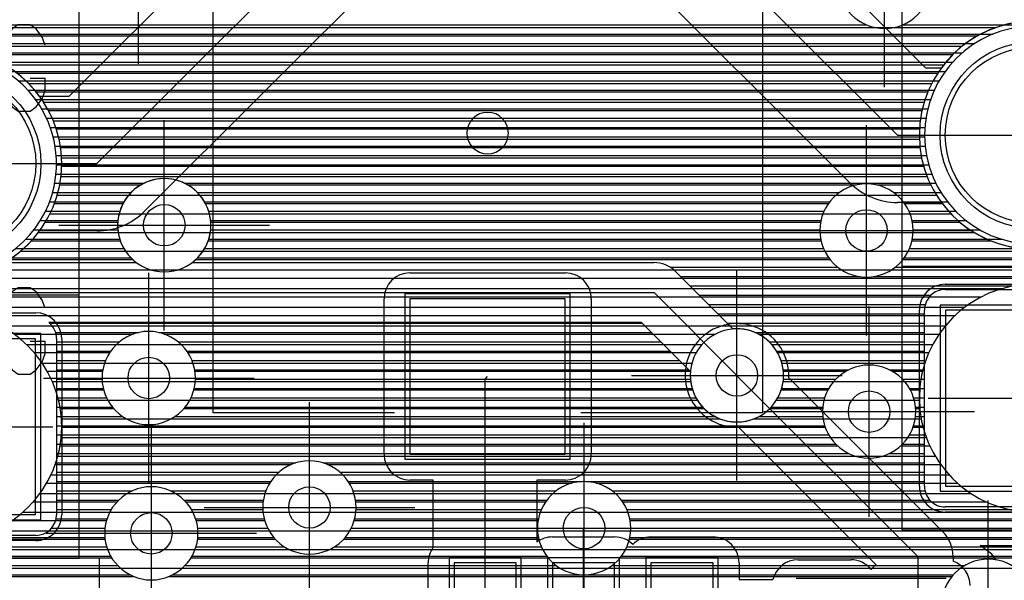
# Model space of a CAD drawing. Extents: x 25 to 291, y 23 to 136.
# Tile 48 of 147: x 70.45 to 79.95, y 41.4 to 46.81. Entities that reach past the tile are written whole.
import ezdxf

# ---------------------------------------------------------------- set-up
doc = ezdxf.new("R2010")
doc.units = 0
doc.layers.get('0').update_dxf_attribs({"linetype": 'CONTINUOUS'})
for name, color, linetype in [('copper_layer_2', 1, 'CONTINUOUS'), ('copper_layer_3', 3, 'CONTINUOUS'), ('copper_layer_bottom', 4, 'CONTINUOUS'), ('copper_layer_top', 5, 'CONTINUOUS'), ('drill_drawing', 6, 'CONTINUOUS'), ('paste_mask_top', 2, 'CONTINUOUS'), ('silkscreen_top', 1, 'CONTINUOUS'), ('solder_mask_bottom', 1, 'CONTINUOUS'), ('solder_mask_top', 1, 'CONTINUOUS')]:
    doc.layers.add(name, color=color, linetype=linetype)

# ---------------------------------------------------------------- blocks, each defined once
blk = doc.blocks.new('D20')
blk.add_circle((0, 0), 0.2)
blk = doc.blocks.new('D112')
blk.add_circle((0, 0), 0.85)
blk = doc.blocks.new('D460')
blk.add_lwpolyline([(0.84836, 0.84836), (-0.84836, 0.84836), (-0.84836, -0.84836), (0.84836, -0.84836)], close=True)
blk = doc.blocks.new('D412')
blk.add_lwpolyline([(0.29972, 0.59944), (-0.29972, 0.59944), (-0.29972, -0.59944), (0.29972, -0.59944)], close=True)
blk = doc.blocks.new('D578')
blk.add_lwpolyline([(0.7493, 0.7493), (-0.7493, 0.7493), (-0.7493, -0.7493), (0.7493, -0.7493)], close=True)
blk = doc.blocks.new('D34')
blk.add_circle((0, 0), 0.9)
blk = doc.blocks.new('D649')
blk.add_lwpolyline([(0.89916, 0.89916), (-0.89916, 0.89916), (-0.89916, -0.89916), (0.89916, -0.89916)], close=True)
blk = doc.blocks.new('D457')
blk.add_lwpolyline([(0.79756, 0.79756), (-0.79756, 0.79756), (-0.79756, -0.79756), (0.79756, -0.79756)], close=True)
blk = doc.blocks.new('D498')
blk.add_lwpolyline([(0.34798, 0.6477), (-0.34798, 0.6477), (-0.34798, -0.6477), (0.34798, -0.6477)], close=True)

msp = doc.modelspace()

# ---------------------------------------------------------------- linework, layer by layer
at = {"layer": 'copper_layer_2', "color": 1}
for points in [[(81.335281, 45.695199), (81.335281, 45.695199), (81.335281, 45.695199, 1), (79.135128, 45.695199), (79.135128, 45.695199), (79.135128, 45.695199, 1), (81.335281, 45.695199), (81.335281, 45.695199)], [(81.335281, 45.695199), (81.335281, 45.695199), (81.335281, 45.695199, 1), (79.135128, 45.695199), (79.135128, 45.695199), (79.135128, 45.695199, 1), (81.335281, 45.695199), (81.335281, 45.695199)], [(70.860046, 45.420117), (70.860046, 45.420117), (70.860046, 45.420117, 1), (68.660401, 45.420117), (68.660401, 45.420117), (68.660401, 45.420117, 1), (70.860046, 45.420117), (70.860046, 45.420117)], [(70.860046, 45.420117), (70.860046, 45.420117), (70.860046, 45.420117, 1), (68.660401, 45.420117), (68.660401, 45.420117), (68.660401, 45.420117, 1), (70.860046, 45.420117), (70.860046, 45.420117)], [(81.335281, 43.155194), (81.335281, 43.155194), (81.335281, 43.155194, 1), (79.135128, 43.155194), (79.135128, 43.155194), (79.135128, 43.155194, 1), (81.335281, 43.155194), (81.335281, 43.155194)], [(81.335281, 43.155194), (81.335281, 43.155194), (81.335281, 43.155194, 1), (79.135128, 43.155194), (79.135128, 43.155194), (79.135128, 43.155194, 1), (81.335281, 43.155194), (81.335281, 43.155194)], [(70.860046, 42.880112), (70.860046, 42.880112), (70.860046, 42.880112, 1), (68.660401, 42.880112), (68.660401, 42.880112), (68.660401, 42.880112, 1), (70.860046, 42.880112), (70.860046, 42.880112)], [(70.860046, 42.880112), (70.860046, 42.880112), (70.860046, 42.880112, 1), (68.660401, 42.880112), (68.660401, 42.880112), (68.660401, 42.880112, 1), (70.860046, 42.880112), (70.860046, 42.880112)], [(77.825248, 43.375159), (77.825248, 43.375159), (77.825248, 43.375159, 1), (76.92507, 43.375159), (76.92507, 43.375159), (76.92507, 43.375159, 1), (77.825248, 43.375159), (77.825248, 43.375159)], [(77.825248, 43.375159), (77.825248, 43.375159), (77.825248, 43.375159, 1), (76.92507, 43.375159), (76.92507, 43.375159), (76.92507, 43.375159, 1), (77.825248, 43.375159), (77.825248, 43.375159)]]:
    msp.add_lwpolyline(points, format="xyb", dxfattribs=at)
for points in [[(67.500127, 46.734823), (79.875794, 46.734823)], [(67.500127, 46.554737), (79.548895, 46.554737)], [(70.306579, 46.374651), (79.370333, 46.374651)], [(70.541021, 46.194818), (79.255271, 46.194818)], [(70.685547, 46.014732), (79.182626, 46.014732)], [(70.77902, 45.834646), (79.144018, 45.834646)], [(70.8349, 45.654813), (79.13589, 45.654813)], [(70.858776, 45.474727), (79.15748, 45.474727)], [(70.852934, 45.294641), (79.210566, 45.294641)], [(70.816866, 45.114808), (79.300737, 45.114808)], [(70.747269, 44.934722), (79.440183, 44.934722)], [(70.636017, 44.754636), (79.664465, 44.754636)], [(70.464059, 44.574803), (82.525273, 44.574803)], [(70.158496, 44.394717), (82.525273, 44.394717)], [(67.500127, 44.21463), (79.940056, 44.21463)], [(67.500127, 44.034798), (79.574803, 44.034798)], [(70.270003, 43.854712), (79.386335, 43.854712)], [(70.520701, 43.674879), (77.03937, 43.674879)], [(77.710947, 43.674879), (79.265685, 43.674879)], [(70.672339, 43.494793), (76.941326, 43.494793)], [(77.808992, 43.494793), (79.188976, 43.494793)], [(70.770638, 43.314707), (76.929134, 43.314707)], [(77.821184, 43.314707), (79.146812, 43.314707)], [(70.830328, 43.134874), (76.994666, 43.134874)], [(77.755652, 43.134874), (79.135382, 43.134874)], [(70.857506, 42.954788), (77.214376, 42.954788)], [(77.535941, 42.954788), (79.15367, 42.954788)], [(70.854966, 42.774702), (79.202946, 42.774702)], [(70.822454, 42.594869), (79.288545, 42.594869)], [(70.756922, 42.414783), (79.421641, 42.414783)], [(70.651003, 42.234696), (79.632715, 42.234696)], [(70.487427, 42.054864), (82.525273, 42.054864)], [(70.206502, 41.874778), (82.525273, 41.874778)], [(67.500127, 41.694691), (82.525273, 41.694691)], [(67.500127, 41.514859), (82.525273, 41.514859)]]:
    msp.add_lwpolyline(points, dxfattribs=at)
at = {"layer": 'copper_layer_3', "color": 3}
for points in [[(79.250191, 47.175006), (79.250191, 47.175006), (79.250191, 47.175006, 1), (78.350013, 47.175006), (78.350013, 47.175006), (78.350013, 47.175006, 1), (79.250191, 47.175006), (79.250191, 47.175006)], [(79.250191, 47.175006), (79.250191, 47.175006), (79.250191, 47.175006, 1), (78.350013, 47.175006), (78.350013, 47.175006), (78.350013, 47.175006, 1), (79.250191, 47.175006), (79.250191, 47.175006)], [(81.335281, 45.695199), (81.335281, 45.695199), (81.335281, 45.695199, 1), (79.135128, 45.695199), (79.135128, 45.695199), (79.135128, 45.695199, 1), (81.335281, 45.695199), (81.335281, 45.695199)], [(81.335281, 45.695199), (81.335281, 45.695199), (81.335281, 45.695199, 1), (79.135128, 45.695199), (79.135128, 45.695199), (79.135128, 45.695199, 1), (81.335281, 45.695199), (81.335281, 45.695199)], [(70.860046, 45.420117), (70.860046, 45.420117), (70.860046, 45.420117, 1), (68.660401, 45.420117), (68.660401, 45.420117), (68.660401, 45.420117, 1), (70.860046, 45.420117), (70.860046, 45.420117)], [(70.860046, 45.420117), (70.860046, 45.420117), (70.860046, 45.420117, 1), (68.660401, 45.420117), (68.660401, 45.420117), (68.660401, 45.420117, 1), (70.860046, 45.420117), (70.860046, 45.420117)], [(72.300229, 44.824994), (72.300229, 44.824994), (72.300229, 44.824994, 1), (71.400051, 44.824994), (71.400051, 44.824994), (71.400051, 44.824994, 1), (72.300229, 44.824994), (72.300229, 44.824994)], [(72.300229, 44.824994), (72.300229, 44.824994), (72.300229, 44.824994, 1), (71.400051, 44.824994), (71.400051, 44.824994), (71.400051, 44.824994, 1), (72.300229, 44.824994), (72.300229, 44.824994)], [(79.075184, 44.77521), (79.075184, 44.77521), (79.075184, 44.77521, 1), (78.175006, 44.77521), (78.175006, 44.77521), (78.175006, 44.77521, 1), (79.075184, 44.77521), (79.075184, 44.77521)], [(79.075184, 44.77521), (79.075184, 44.77521), (79.075184, 44.77521, 1), (78.175006, 44.77521), (78.175006, 44.77521), (78.175006, 44.77521, 1), (79.075184, 44.77521), (79.075184, 44.77521)], [(81.335281, 43.155194), (81.335281, 43.155194), (81.335281, 43.155194, 1), (79.135128, 43.155194), (79.135128, 43.155194), (79.135128, 43.155194, 1), (81.335281, 43.155194), (81.335281, 43.155194)], [(81.335281, 43.155194), (81.335281, 43.155194), (81.335281, 43.155194, 1), (79.135128, 43.155194), (79.135128, 43.155194), (79.135128, 43.155194, 1), (81.335281, 43.155194), (81.335281, 43.155194)], [(70.860046, 42.880112), (70.860046, 42.880112), (70.860046, 42.880112, 1), (68.660401, 42.880112), (68.660401, 42.880112), (68.660401, 42.880112, 1), (70.860046, 42.880112), (70.860046, 42.880112)], [(70.860046, 42.880112), (70.860046, 42.880112), (70.860046, 42.880112, 1), (68.660401, 42.880112), (68.660401, 42.880112), (68.660401, 42.880112, 1), (70.860046, 42.880112), (70.860046, 42.880112)], [(72.150114, 43.350013), (72.150114, 43.350013), (72.150114, 43.350013, 1), (71.249936, 43.350013), (71.249936, 43.350013), (71.249936, 43.350013, 1), (72.150114, 43.350013), (72.150114, 43.350013)], [(72.150114, 43.350013), (72.150114, 43.350013), (72.150114, 43.350013, 1), (71.249936, 43.350013), (71.249936, 43.350013), (71.249936, 43.350013, 1), (72.150114, 43.350013), (72.150114, 43.350013)], [(77.825248, 43.375159), (77.825248, 43.375159), (77.825248, 43.375159, 1), (76.92507, 43.375159), (76.92507, 43.375159), (76.92507, 43.375159, 1), (77.825248, 43.375159), (77.825248, 43.375159)], [(77.825248, 43.375159), (77.825248, 43.375159), (77.825248, 43.375159, 1), (76.92507, 43.375159), (76.92507, 43.375159), (76.92507, 43.375159, 1), (77.825248, 43.375159), (77.825248, 43.375159)], [(79.100076, 43.025146), (79.100076, 43.025146), (79.100076, 43.025146, 1), (78.200406, 43.025146), (78.200406, 43.025146), (78.200406, 43.025146, 1), (79.100076, 43.025146), (79.100076, 43.025146)], [(79.100076, 43.025146), (79.100076, 43.025146), (79.100076, 43.025146, 1), (78.200406, 43.025146), (78.200406, 43.025146), (78.200406, 43.025146, 1), (79.100076, 43.025146), (79.100076, 43.025146)], [(73.700279, 42.100076), (73.700279, 42.100076), (73.700279, 42.100076, 1), (72.800102, 42.100076), (72.800102, 42.100076), (72.800102, 42.100076, 1), (73.700279, 42.100076), (73.700279, 42.100076)], [(73.700279, 42.100076), (73.700279, 42.100076), (73.700279, 42.100076, 1), (72.800102, 42.100076), (72.800102, 42.100076), (72.800102, 42.100076, 1), (73.700279, 42.100076), (73.700279, 42.100076)], [(72.17526, 41.85014), (72.17526, 41.85014), (72.17526, 41.85014, 1), (71.275083, 41.85014), (71.275083, 41.85014), (71.275083, 41.85014, 1), (72.17526, 41.85014), (72.17526, 41.85014)], [(72.17526, 41.85014), (72.17526, 41.85014), (72.17526, 41.85014, 1), (71.275083, 41.85014), (71.275083, 41.85014), (71.275083, 41.85014, 1), (72.17526, 41.85014), (72.17526, 41.85014)], [(76.350267, 41.900178), (76.350267, 41.900178), (76.350267, 41.900178, 1), (75.450089, 41.900178), (75.450089, 41.900178), (75.450089, 41.900178, 1), (76.350267, 41.900178), (76.350267, 41.900178)], [(76.350267, 41.900178), (76.350267, 41.900178), (76.350267, 41.900178, 1), (75.450089, 41.900178), (75.450089, 41.900178), (75.450089, 41.900178, 1), (76.350267, 41.900178), (76.350267, 41.900178)], [(80.250191, 41.150114), (80.250191, 41.150114), (80.250191, 41.150114, 1), (79.350013, 41.150114), (79.350013, 41.150114), (79.350013, 41.150114, 1), (80.250191, 41.150114), (80.250191, 41.150114)], [(80.250191, 41.150114), (80.250191, 41.150114), (80.250191, 41.150114, 1), (79.350013, 41.150114), (79.350013, 41.150114), (79.350013, 41.150114, 1), (80.250191, 41.150114), (80.250191, 41.150114)]]:
    msp.add_lwpolyline(points, format="xyb", dxfattribs=at)
for points in [[(65.638557, 46.654813), (79.697485, 46.654813)], [(70.072644, 46.474727), (79.459233, 46.474727)], [(70.427229, 46.294641), (79.312929, 46.294641)], [(70.613157, 46.114808), (79.21844, 46.114808)], [(70.732283, 45.934722), (79.161544, 45.934722)], [(70.807976, 45.754636), (79.136652, 45.754636)], [(70.849124, 45.574803), (79.141732, 45.574803)], [(70.859792, 45.394717), (79.177038, 45.394717)], [(70.840742, 45.21463), (71.625095, 45.21463)], [(72.075184, 45.21463), (78.529337, 45.21463)], [(78.721107, 45.21463), (79.245618, 45.21463)], [(70.79045, 45.034798), (71.451867, 45.034798)], [(72.248412, 45.034798), (78.257557, 45.034798)], [(78.992634, 45.034798), (79.355347, 45.034798)], [(70.703835, 44.854712), (71.401067, 44.854712)], [(72.299213, 44.854712), (78.182372, 44.854712)], [(79.068072, 44.854712), (79.525273, 44.854712)], [(70.569215, 44.674879), (71.425959, 44.674879)], [(72.274321, 44.674879), (78.186436, 44.674879)], [(79.063754, 44.674879), (79.824232, 44.674879)], [(70.354839, 44.494793), (71.544577, 44.494793)], [(72.155702, 44.494793), (78.273051, 44.494793)], [(78.97714, 44.494793), (82.766066, 44.494793)], [(63.053848, 44.314707), (82.730251, 44.314707)], [(61.17018, 44.134874), (79.734823, 44.134874)], [(69.99492, 43.954788), (79.479807, 43.954788)], [(70.400051, 43.774702), (71.551181, 43.774702)], [(71.849124, 43.774702), (77.168402, 43.774702)], [(77.581915, 43.774702), (79.326391, 43.774702)], [(70.596393, 43.594869), (71.322581, 43.594869)], [(72.077724, 43.594869), (76.982474, 43.594869)], [(77.767844, 43.594869), (79.226822, 43.594869)], [(70.721361, 43.414783), (71.254763, 43.414783)], [(72.145542, 43.414783), (76.926848, 43.414783)], [(77.82347, 43.414783), (78.424943, 43.414783)], [(78.875286, 43.414783), (79.166116, 43.414783)], [(70.801372, 43.234696), (71.265177, 43.234696)], [(72.135128, 43.234696), (76.947676, 43.234696)], [(77.802642, 43.234696), (78.251969, 43.234696)], [(79.04826, 43.234696), (79.137922, 43.234696)], [(70.846076, 43.054864), (71.360681, 43.054864)], [(72.039624, 43.054864), (77.059182, 43.054864)], [(77.691135, 43.054864), (78.201168, 43.054864)], [(79.09906, 43.054864), (79.1397, 43.054864)], [(70.860046, 42.874778), (78.22606, 42.874778)], [(79.074422, 42.874778), (79.17145, 42.874778)], [(70.844298, 42.694691), (78.344679, 42.694691)], [(78.955804, 42.694691), (79.23622, 42.694691)], [(70.797816, 42.514859), (73.075438, 42.514859)], [(73.424943, 42.514859), (79.340615, 42.514859)], [(70.715519, 42.334773), (72.866142, 42.334773)], [(73.634239, 42.334773), (75.783592, 42.334773)], [(76.016764, 42.334773), (79.502413, 42.334773)], [(70.587249, 42.154686), (71.393955, 42.154686)], [(72.056388, 42.154686), (72.803404, 42.154686)], [(73.696723, 42.154686), (75.529083, 42.154686)], [(76.271273, 42.154686), (79.777496, 42.154686)], [(70.385065, 41.974854), (71.292863, 41.974854)], [(72.15748, 41.974854), (72.817882, 41.974854)], [(73.682245, 41.974854), (75.456439, 41.974854)], [(76.343917, 41.974854), (81.827788, 41.974854)], [(69.939294, 41.794768), (71.278639, 41.794768)], [(72.171704, 41.794768), (72.919482, 41.794768)], [(73.580645, 41.794768), (75.462535, 41.794768)], [(76.337567, 41.794768), (81.844552, 41.794768)], [(68.614173, 41.614681), (71.341631, 41.614681)], [(72.108712, 41.614681), (75.552197, 41.614681)], [(76.248158, 41.614681), (81.9492, 41.614681)], [(68.692151, 41.434849), (71.551943, 41.434849)], [(71.8984, 41.434849), (79.451613, 41.434849)]]:
    msp.add_lwpolyline(points, dxfattribs=at)
at = {"layer": 'copper_layer_bottom', "color": 4}
for points in [[(79.250191, 47.175006), (79.250191, 47.175006), (79.250191, 47.175006, 1), (78.350013, 47.175006), (78.350013, 47.175006), (78.350013, 47.175006, 1), (79.250191, 47.175006), (79.250191, 47.175006)], [(79.250191, 47.175006), (79.250191, 47.175006), (79.250191, 47.175006, 1), (78.350013, 47.175006), (78.350013, 47.175006), (78.350013, 47.175006, 1), (79.250191, 47.175006), (79.250191, 47.175006)], [(81.285243, 45.695199), (81.285243, 45.695199), (81.285243, 45.695199, 1), (79.185166, 45.695199), (79.185166, 45.695199), (79.185166, 45.695199, 1), (81.285243, 45.695199), (81.285243, 45.695199)], [(81.285243, 45.695199), (81.285243, 45.695199), (81.285243, 45.695199, 1), (79.185166, 45.695199), (79.185166, 45.695199), (79.185166, 45.695199, 1), (81.285243, 45.695199), (81.285243, 45.695199)], [(70.196596, 44.465075), (70.196596, 44.465075), (70.196596, 44.465075, 4.593482), (69.323597, 44.465075), (69.323597, 44.465075)], [(72.120142, 44.465075), (72.120142, 44.465075), (72.120142, 44.465075, 2.999436), (71.580137, 44.465075), (71.580137, 44.465075)], [(79.075184, 44.77521), (79.075184, 44.77521), (79.075184, 44.77521, 1), (78.175006, 44.77521), (78.175006, 44.77521), (78.175006, 44.77521, 1), (79.075184, 44.77521), (79.075184, 44.77521)], [(79.075184, 44.77521), (79.075184, 44.77521), (79.075184, 44.77521, 1), (78.175006, 44.77521), (78.175006, 44.77521), (78.175006, 44.77521, 1), (79.075184, 44.77521), (79.075184, 44.77521)], [(76.78029, 44.380239), (76.78029, 44.380239), (76.78029, 44.380239, 0.199695), (76.575057, 44.465075), (76.575057, 44.465075)], [(79.385065, 44.204978), (79.385065, 44.204978), (79.385065, 44.204978, 0.414214), (79.185166, 44.00508), (79.185166, 44.00508)], [(70.810262, 43.729997), (70.810262, 43.729997), (70.810262, 43.729997, 0.225085), (70.736601, 43.885192), (70.736601, 43.885192)], [(72.150114, 43.350013), (72.150114, 43.350013), (72.150114, 43.350013, 1), (71.249936, 43.350013), (71.249936, 43.350013), (71.249936, 43.350013, 1), (72.150114, 43.350013), (72.150114, 43.350013)], [(72.150114, 43.350013), (72.150114, 43.350013), (72.150114, 43.350013, 1), (71.249936, 43.350013), (71.249936, 43.350013), (71.249936, 43.350013, 1), (72.150114, 43.350013), (72.150114, 43.350013)], [(76.926848, 43.413259), (76.926848, 43.413259), (76.926848, 43.413259, 2.738052), (77.336805, 43.82347), (77.336805, 43.82347)], [(79.100076, 43.025146), (79.100076, 43.025146), (79.100076, 43.025146, 1), (78.200406, 43.025146), (78.200406, 43.025146), (78.200406, 43.025146, 1), (79.100076, 43.025146), (79.100076, 43.025146)], [(79.100076, 43.025146), (79.100076, 43.025146), (79.100076, 43.025146, 1), (78.200406, 43.025146), (78.200406, 43.025146), (78.200406, 43.025146, 1), (79.100076, 43.025146), (79.100076, 43.025146)], [(73.700279, 42.100076), (73.700279, 42.100076), (73.700279, 42.100076, 1), (72.800102, 42.100076), (72.800102, 42.100076), (72.800102, 42.100076, 1), (73.700279, 42.100076), (73.700279, 42.100076)], [(73.700279, 42.100076), (73.700279, 42.100076), (73.700279, 42.100076, 1), (72.800102, 42.100076), (72.800102, 42.100076), (72.800102, 42.100076, 1), (73.700279, 42.100076), (73.700279, 42.100076)], [(72.17526, 41.85014), (72.17526, 41.85014), (72.17526, 41.85014, 1), (71.275083, 41.85014), (71.275083, 41.85014), (71.275083, 41.85014, 1), (72.17526, 41.85014), (72.17526, 41.85014)], [(72.17526, 41.85014), (72.17526, 41.85014), (72.17526, 41.85014, 1), (71.275083, 41.85014), (71.275083, 41.85014), (71.275083, 41.85014, 1), (72.17526, 41.85014), (72.17526, 41.85014)], [(76.350267, 41.900178), (76.350267, 41.900178), (76.350267, 41.900178, 1), (75.450089, 41.900178), (75.450089, 41.900178), (75.450089, 41.900178, 1), (76.350267, 41.900178), (76.350267, 41.900178)], [(76.350267, 41.900178), (76.350267, 41.900178), (76.350267, 41.900178, 1), (75.450089, 41.900178), (75.450089, 41.900178), (75.450089, 41.900178, 1), (76.350267, 41.900178), (76.350267, 41.900178)], [(79.185166, 42.305055), (79.185166, 42.305055), (79.185166, 42.305055, 0.414214), (79.385065, 42.105156), (79.385065, 42.105156)], [(70.610109, 41.830074), (70.610109, 41.830074), (70.610109, 41.830074, 0.413315), (70.810262, 42.029972), (70.810262, 42.029972)], [(80.250191, 41.150114), (80.250191, 41.150114), (80.250191, 41.150114, 1), (79.350013, 41.150114), (79.350013, 41.150114), (79.350013, 41.150114, 1), (80.250191, 41.150114), (80.250191, 41.150114)], [(80.250191, 41.150114), (80.250191, 41.150114), (80.250191, 41.150114, 1), (79.350013, 41.150114), (79.350013, 41.150114), (79.350013, 41.150114, 1), (80.250191, 41.150114), (80.250191, 41.150114)]]:
    msp.add_lwpolyline(points, format="xyb", dxfattribs=at)
for points in [[(64.609093, 46.759716), (78.626873, 46.759716)], [(78.97333, 46.759716), (82.101854, 46.759716)], [(64.651257, 46.669799), (79.844552, 46.669799)], [(64.671831, 46.579883), (79.669545, 46.579883)], [(64.673863, 46.489713), (79.548895, 46.489713)], [(70.137922, 46.399797), (79.456693, 46.399797)], [(70.317755, 46.309881), (79.383795, 46.309881)], [(70.440691, 46.21971), (79.325629, 46.21971)], [(70.533909, 46.129794), (79.279401, 46.129794)], [(70.607823, 46.039878), (79.243332, 46.039878)], [(70.666751, 45.949708), (79.216408, 45.949708)], [(70.713741, 45.859792), (79.19812, 45.859792)], [(70.750318, 45.769876), (79.187706, 45.769876)], [(70.777496, 45.679705), (79.185166, 45.679705)], [(70.796292, 45.589789), (79.1905, 45.589789)], [(70.807214, 45.499873), (79.203454, 45.499873)], [(70.805436, 45.319787), (79.254509, 45.319787)], [(70.810008, 45.409703), (79.22479, 45.409703)], [(70.792736, 45.22987), (71.653289, 45.22987)], [(72.04699, 45.22987), (79.293879, 45.22987)], [(70.771908, 45.1397), (71.528321, 45.1397)], [(72.171958, 45.1397), (78.361443, 45.1397)], [(78.888748, 45.1397), (79.343917, 45.1397)], [(70.742697, 45.049784), (71.460249, 45.049784)], [(72.24003, 45.049784), (78.268733, 45.049784)], [(78.981712, 45.049784), (79.406909, 45.049784)], [(70.703835, 44.959868), (71.420879, 44.959868)], [(72.279401, 44.959868), (78.214884, 44.959868)], [(79.03556, 44.959868), (79.485649, 44.959868)], [(70.654305, 44.869698), (71.402337, 44.869698)], [(72.297943, 44.869698), (78.185166, 44.869698)], [(79.065024, 44.869698), (79.585979, 44.869698)], [(70.592329, 44.779782), (71.402337, 44.779782)], [(72.297943, 44.779782), (78.17526, 44.779782)], [(79.075184, 44.779782), (79.720599, 44.779782)], [(70.514605, 44.689865), (71.420879, 44.689865)], [(72.279401, 44.689865), (78.183388, 44.689865)], [(79.067056, 44.689865), (79.932182, 44.689865)], [(70.415545, 44.599695), (71.460503, 44.599695)], [(72.239776, 44.599695), (78.21082, 44.599695)], [(79.039624, 44.599695), (82.410211, 44.599695)], [(70.196596, 44.465075), (71.580137, 44.465075)], [(70.283465, 44.509779), (71.529083, 44.509779)], [(72.120142, 44.465075), (76.575057, 44.465075)], [(72.171196, 44.509779), (78.261621, 44.509779)], [(78.98857, 44.509779), (82.410211, 44.509779)], [(76.730759, 44.419863), (78.348997, 44.419863)], [(76.78029, 44.380239), (77.336805, 43.82347)], [(78.901194, 44.419863), (82.410211, 44.419863)], [(76.830582, 44.329693), (78.560579, 44.329693)], [(78.689865, 44.329693), (82.410211, 44.329693)], [(62.625095, 43.425197), (63.400051, 43.425197), (64.150114, 44.175006), (76.575057, 44.175006), (77.375159, 43.375159)], [(76.920498, 44.239776), (82.410211, 44.239776)], [(79.385065, 44.204978), (81.08509, 44.204978)], [(77.010668, 44.14986), (79.247142, 44.14986)], [(77.100584, 44.05969), (79.192786, 44.05969)], [(79.185166, 42.305055), (79.185166, 44.00508)], [(77.1905, 43.969774), (79.185166, 43.969774)], [(76.926848, 43.413259), (76.454915, 43.885192), (70.736601, 43.885192)], [(70.742697, 43.879858), (76.460249, 43.879858)], [(77.280671, 43.879858), (79.185166, 43.879858)], [(70.801118, 43.789688), (71.604267, 43.789688)], [(70.810262, 43.729997), (70.810262, 42.029972)], [(71.796038, 43.789688), (76.550419, 43.789688)], [(77.549911, 43.789688), (79.185166, 43.789688)], [(70.810262, 43.699771), (71.416815, 43.699771)], [(70.810262, 43.609855), (71.332487, 43.609855)], [(71.98349, 43.699771), (76.640335, 43.699771)], [(72.067564, 43.609855), (76.730251, 43.609855)], [(77.686817, 43.699771), (79.185166, 43.699771)], [(77.759208, 43.609855), (79.185166, 43.609855)], [(70.810262, 43.519685), (71.283465, 43.519685)], [(72.11684, 43.519685), (76.820422, 43.519685)], [(77.801372, 43.519685), (79.185166, 43.519685)], [(70.810262, 43.429769), (71.257303, 43.429769)], [(72.143002, 43.429769), (76.910338, 43.429769)], [(77.821946, 43.429769), (78.453391, 43.429769)], [(78.847092, 43.429769), (79.185166, 43.429769)], [(70.810262, 43.339853), (71.250191, 43.339853)], [(72.150114, 43.339853), (76.926594, 43.339853)], [(77.823724, 43.339853), (78.328423, 43.339853)], [(78.971806, 43.339853), (79.185166, 43.339853)], [(70.810262, 43.249682), (71.261367, 43.249682)], [(72.138938, 43.249682), (76.94285, 43.249682)], [(77.807468, 43.249682), (78.260351, 43.249682)], [(79.040132, 43.249682), (79.185166, 43.249682)], [(70.810262, 43.159766), (71.292355, 43.159766)], [(72.10795, 43.159766), (76.979934, 43.159766)], [(77.770384, 43.159766), (78.220726, 43.159766)], [(79.079502, 43.159766), (79.185166, 43.159766)], [(70.810262, 43.06985), (71.348235, 43.06985)], [(72.05207, 43.06985), (77.044704, 43.06985)], [(77.705613, 43.06985), (78.202438, 43.06985)], [(79.098044, 43.06985), (79.185166, 43.06985)], [(70.810262, 42.97968), (71.444501, 42.97968)], [(71.955804, 42.97968), (77.160274, 42.97968)], [(77.590043, 42.97968), (78.202438, 42.97968)], [(79.09779, 42.97968), (79.185166, 42.97968)], [(70.810262, 42.889764), (78.22098, 42.889764)], [(79.079248, 42.889764), (79.185166, 42.889764)], [(70.810262, 42.799848), (78.260605, 42.799848)], [(79.039624, 42.799848), (79.185166, 42.799848)], [(70.810262, 42.709677), (78.329185, 42.709677)], [(78.971298, 42.709677), (79.185166, 42.709677)], [(70.810262, 42.619761), (78.454661, 42.619761)], [(78.845568, 42.619761), (79.185166, 42.619761)], [(70.810262, 42.529845), (73.116332, 42.529845)], [(73.383795, 42.529845), (79.185166, 42.529845)], [(70.810262, 42.439675), (72.955042, 42.439675)], [(73.545339, 42.439675), (79.185166, 42.439675)], [(70.810262, 42.349759), (72.875794, 42.349759)], [(73.624587, 42.349759), (75.882652, 42.349759)], [(75.917704, 42.349759), (79.185166, 42.349759)], [(70.810262, 42.259843), (71.538989, 42.259843)], [(71.911354, 42.259843), (72.829312, 42.259843)], [(73.670815, 42.259843), (75.629667, 42.259843)], [(76.170688, 42.259843), (79.190246, 42.259843)], [(70.810262, 42.169672), (71.408433, 42.169672)], [(72.04191, 42.169672), (72.80569, 42.169672)], [(73.694691, 42.169672), (75.540005, 42.169672)], [(76.260351, 42.169672), (79.237998, 42.169672)], [(81.08509, 42.105156), (79.385065, 42.105156)], [(70.810262, 42.079756), (71.338075, 42.079756)], [(72.112014, 42.079756), (72.80061, 42.079756)], [(73.699771, 42.079756), (75.487681, 42.079756)], [(76.312675, 42.079756), (81.85268, 42.079756)], [(70.761748, 41.89967), (71.277877, 41.89967)], [(70.805944, 41.98984), (71.297435, 41.98984)], [(72.152908, 41.98984), (72.813818, 41.98984)], [(72.172466, 41.89967), (72.847092, 41.89967)], [(73.653035, 41.89967), (75.450089, 41.89967)], [(73.686309, 41.98984), (75.459233, 41.98984)], [(76.341123, 41.98984), (81.82982, 41.98984)], [(76.350267, 41.89967), (81.825756, 41.89967)], [(63.720345, 41.809754), (71.276861, 41.809754)], [(70.610109, 41.830074), (68.910084, 41.830074)], [(72.173228, 41.809754), (72.906274, 41.809754)], [(73.593853, 41.809754), (75.459233, 41.809754)], [(76.341123, 41.809754), (81.840234, 41.809754)], [(68.506731, 41.719837), (71.294387, 41.719837)], [(72.155956, 41.719837), (73.009652, 41.719837)], [(73.490729, 41.719837), (75.487935, 41.719837)], [(76.312421, 41.719837), (81.874778, 41.719837)], [(68.602743, 41.629667), (71.332741, 41.629667)], [(72.117602, 41.629667), (75.540513, 41.629667)], [(76.259843, 41.629667), (81.935738, 41.629667)], [(68.658115, 41.539751), (71.399289, 41.539751)], [(72.051054, 41.539751), (75.630683, 41.539751)], [(76.169672, 41.539751), (79.575057, 41.539751)], [(68.688849, 41.449835), (71.519685, 41.449835)], [(71.930658, 41.449835), (79.464567, 41.449835)]]:
    msp.add_lwpolyline(points, dxfattribs=at)
at = {"layer": 'copper_layer_top', "color": 5}
for points in [[(69.760224, 45.420117), (71.200152, 45.420117), (73.84506, 48.065024), (74.970028, 48.065024), (74.970028, 50.790196)], [(70.647447, 46.070104), (70.930912, 46.070104), (73.385573, 48.524765)], [(77.014732, 48.524765), (79.19431, 46.345187), (79.347727, 46.345187)], [(74.970028, 48.065024), (76.555245, 48.065024), (78.92507, 45.695199), (80.235204, 45.695199)], [(78.465583, 45.235458), (76.286005, 47.415037), (75.970282, 47.415037), (75.970282, 47.315215)], [(73.973584, 47.274321), (71.659893, 44.960376)], [(67.500127, 46.734823), (71.595631, 46.734823)], [(73.434087, 46.734823), (76.966218, 46.734823)], [(78.804674, 46.734823), (79.875794, 46.734823)], [(67.500127, 46.554737), (71.415545, 46.554737)], [(73.254001, 46.554737), (77.146304, 46.554737)], [(78.98476, 46.554737), (79.548895, 46.554737)], [(70.306579, 46.374651), (71.235458, 46.374651)], [(73.074168, 46.374651), (77.326137, 46.374651)], [(79.164846, 46.374651), (79.370333, 46.374651)], [(70.541021, 46.194818), (71.055626, 46.194818)], [(72.894082, 46.194818), (77.506223, 46.194818)], [(72.713995, 46.014732), (77.686309, 46.014732)], [(72.534163, 45.834646), (77.866142, 45.834646)], [(72.354077, 45.654813), (78.046228, 45.654813)], [(72.17399, 45.474727), (78.226314, 45.474727)], [(71.994158, 45.294641), (78.406147, 45.294641)], [(71.814072, 45.114808), (78.632461, 45.114808)], [(79.347727, 45.044958), (78.92507, 45.044958)], [(71.632461, 44.934722), (79.440183, 44.934722)], [(70.636017, 44.754636), (79.664465, 44.754636)], [(71.200152, 44.77013), (70.647447, 44.77013)], [(70.464059, 44.574803), (81.485141, 44.574803)], [(70.158496, 44.394717), (81.485141, 44.394717)], [(74.220218, 44.364999), (75.720091, 44.364999)], [(67.500127, 44.21463), (73.990856, 44.21463)], [(75.949454, 44.21463), (79.24892, 44.21463)], [(79.385065, 44.255017), (81.08509, 44.255017)], [(73.970028, 42.615189), (73.970028, 44.115062)], [(75.970282, 44.115062), (75.970282, 42.615189)], [(67.500127, 44.034798), (73.970028, 44.034798)], [(75.970282, 44.034798), (79.136906, 44.034798)], [(79.135128, 42.305055), (79.135128, 44.00508)], [(68.910084, 43.980188), (70.610109, 43.980188)], [(70.826772, 43.854712), (73.970028, 43.854712)], [(75.970282, 43.854712), (77.233934, 43.854712)], [(77.516383, 43.854712), (79.135128, 43.854712)], [(70.860046, 43.729997), (70.860046, 42.029972)], [(70.860046, 43.674879), (73.970028, 43.674879)], [(75.970282, 43.674879), (76.974854, 43.674879)], [(77.775464, 43.674879), (79.135128, 43.674879)], [(70.860046, 43.494793), (73.970028, 43.494793)], [(75.970282, 43.494793), (76.889764, 43.494793)], [(77.860554, 43.494793), (79.135128, 43.494793)], [(74.945136, 40.965202), (74.945136, 43.340107), (74.970028, 43.364999)], [(77.375159, 43.375159), (77.370079, 43.375159), (79.120142, 41.625095), (79.120142, 41.065024)], [(77.874524, 43.351537), (79.360681, 41.86538)], [(70.860046, 43.314707), (73.970028, 43.314707)], [(75.970282, 43.314707), (76.878842, 43.314707)], [(77.911354, 43.314707), (79.135128, 43.314707)], [(70.860046, 43.134874), (73.970028, 43.134874)], [(75.970282, 43.134874), (76.936754, 43.134874)], [(78.09144, 43.134874), (79.135128, 43.134874)], [(70.860046, 42.954788), (73.970028, 42.954788)], [(75.970282, 42.954788), (77.104394, 42.954788)], [(78.271273, 42.954788), (79.135128, 42.954788)], [(78.717551, 41.546863), (77.389129, 42.875286)], [(70.860046, 42.774702), (73.970028, 42.774702)], [(75.970282, 42.774702), (77.489713, 42.774702)], [(78.451359, 42.774702), (79.135128, 42.774702)], [(70.860046, 42.594869), (73.971044, 42.594869)], [(75.969266, 42.594869), (77.669545, 42.594869)], [(78.631445, 42.594869), (79.135128, 42.594869)], [(70.860046, 42.414783), (74.070612, 42.414783)], [(75.869698, 42.414783), (77.849632, 42.414783)], [(78.811278, 42.414783), (79.135128, 42.414783)], [(74.445263, 41.715011), (74.445263, 42.364999), (74.220218, 42.364999)], [(75.720091, 42.364999), (75.445263, 42.364999), (75.445263, 41.76505)], [(70.860046, 42.234696), (74.445263, 42.234696)], [(75.445263, 42.234696), (78.029718, 42.234696)], [(78.991364, 42.234696), (79.145288, 42.234696)], [(70.860046, 42.054864), (74.445263, 42.054864)], [(75.445263, 42.054864), (78.20955, 42.054864)], [(79.17145, 42.054864), (80.185166, 42.054864)], [(80.185166, 41.540259), (80.185166, 42.055118), (79.385065, 42.055118)], [(75.895098, 40.965202), (75.895098, 41.895098), (75.900178, 41.900178)], [(70.805944, 41.874778), (74.445263, 41.874778)], [(75.445263, 41.874778), (78.389637, 41.874778)], [(75.595123, 41.815088), (76.195072, 41.815088)], [(75.895098, 41.815088), (75.895098, 41.565151)], [(76.545085, 41.815088), (77.145034, 41.815088)], [(79.351283, 41.874778), (80.185166, 41.874778)], [(70.610109, 41.780036), (70.09525, 41.780036), (70.09525, 41.232664)], [(70.09525, 41.694691), (74.431293, 41.694691)], [(77.358903, 41.694691), (78.569723, 41.694691)], [(79.452883, 41.694691), (80.185166, 41.694691)], [(79.460249, 41.625095), (79.460249, 41.580137)], [(74.395225, 40.364999), (74.395225, 41.565151)], [(77.395225, 41.565151), (77.395225, 41.405131), (77.722377, 41.405131)], [(77.965202, 41.595123), (78.475235, 41.595123)], [(70.09525, 41.514859), (74.395225, 41.514859)], [(77.395225, 41.514859), (77.78156, 41.514859)], [(78.658877, 41.514859), (78.681483, 41.514859)], [(79.558801, 41.514859), (80.134112, 41.514859)]]:
    msp.add_lwpolyline(points, dxfattribs=at)
for points in [[(79.347727, 45.045212), (79.347727, 45.045212), (79.347727, 45.045212, 3.057788), (79.347727, 46.345187), (79.347727, 46.345187)], [(70.647447, 46.070104), (70.647447, 46.070104), (70.647447, 46.070104, 3.057082), (70.647447, 44.77013), (70.647447, 44.77013)], [(78.465583, 45.235458), (78.465583, 45.235458), (78.465583, 45.235458, 0.19834), (78.92507, 45.044958), (78.92507, 45.044958)], [(71.200152, 44.77013), (71.200152, 44.77013), (71.200152, 44.77013, 0.198831), (71.659639, 44.960376), (71.659639, 44.960376)], [(74.220218, 44.364999), (74.220218, 44.364999), (74.220218, 44.364999, 0.413495), (73.970028, 44.115062), (73.970028, 44.115062)], [(75.970282, 44.115062), (75.970282, 44.115062), (75.970282, 44.115062, 0.414932), (75.720091, 44.364999), (75.720091, 44.364999)], [(79.385065, 44.255017), (79.385065, 44.255017), (79.385065, 44.255017, 0.414214), (79.135128, 44.00508), (79.135128, 44.00508)], [(70.860046, 43.729997), (70.860046, 43.729997), (70.860046, 43.729997, 0.413495), (70.610109, 43.980188), (70.610109, 43.980188)], [(77.874524, 43.351537), (77.874524, 43.351537), (77.874524, 43.351537, 2.548512), (77.389129, 42.875286), (77.389129, 42.875286)], [(73.970028, 42.615189), (73.970028, 42.615189), (73.970028, 42.615189, 0.414214), (74.220218, 42.364999), (74.220218, 42.364999)], [(75.720091, 42.364999), (75.720091, 42.364999), (75.720091, 42.364999, 0.414214), (75.970282, 42.615189), (75.970282, 42.615189)], [(79.135128, 42.305055), (79.135128, 42.305055), (79.135128, 42.305055, 0.414214), (79.385065, 42.055118), (79.385065, 42.055118)], [(70.610109, 41.780036), (70.610109, 41.780036), (70.610109, 41.780036, 0.414214), (70.860046, 42.029972), (70.860046, 42.029972)], [(75.595123, 41.815088), (75.595123, 41.815088), (75.595123, 41.815088, 0.162868), (75.445263, 41.76505), (75.445263, 41.76505)], [(76.370079, 41.743713), (76.370079, 41.743713), (76.370079, 41.743713, 0.19676), (76.195072, 41.815088), (76.195072, 41.815088)], [(76.545085, 41.815088), (76.545085, 41.815088), (76.545085, 41.815088, 0.19584), (76.370079, 41.743713), (76.370079, 41.743713)], [(77.395225, 41.565151), (77.395225, 41.565151), (77.395225, 41.565151, 0.414932), (77.145034, 41.815088), (77.145034, 41.815088)], [(79.460249, 41.625095), (79.460249, 41.625095), (79.460249, 41.625095, 0.199211), (79.360681, 41.86538), (79.360681, 41.86538)], [(74.445263, 41.715011), (74.445263, 41.715011), (74.445263, 41.715011, 0.161582), (74.395225, 41.565151), (74.395225, 41.565151)], [(77.965202, 41.595123), (77.965202, 41.595123), (77.965202, 41.595123, 0.344401), (77.722377, 41.405131), (77.722377, 41.405131)], [(78.670053, 41.501651), (78.670053, 41.501651), (78.670053, 41.501651, 0.227032), (78.475235, 41.595123), (78.475235, 41.595123)], [(78.717551, 41.546863), (78.717551, 41.546863), (78.717551, 41.546863, 0.063339), (78.670053, 41.501651), (78.670053, 41.501651)], [(79.625095, 41.345187), (79.625095, 41.345187), (79.625095, 41.345187, 0.315921), (79.460249, 41.580137), (79.460249, 41.580137)]]:
    msp.add_lwpolyline(points, format="xyb", dxfattribs=at)
at = {"layer": 'drill_drawing', "color": 6}
for points in [[(71.600203, 46.384049), (71.600203, 48.416053)], [(78.800102, 46.159004), (78.800102, 48.191008)], [(70.701041, 46.563119), (70.672339, 46.642367), (70.614427, 46.721869), (70.556769, 46.761494), (70.441199, 46.761494), (70.383541, 46.721869), (70.325883, 46.642367), (70.296927, 46.563119), (70.268225, 46.443993), (70.268225, 46.245618), (70.296927, 46.126492), (70.325883, 46.047244), (70.383541, 45.967742), (70.441199, 45.928118), (70.556769, 45.928118), (70.614427, 45.967742), (70.672339, 46.047244), (70.701041, 46.126492), (70.701041, 46.245618)], [(70.556769, 46.245618), (70.701041, 46.245618)], [(71.85014, 43.808992), (71.85014, 45.840996)], [(78.625095, 43.759208), (78.625095, 45.791212)], [(79.219202, 45.695199), (81.251207, 45.695199)], [(68.744221, 45.420117), (70.776226, 45.420117)], [(70.834138, 44.824994), (72.866142, 44.824994)], [(77.609093, 44.77521), (79.641097, 44.77521)], [(71.700025, 42.334011), (71.700025, 44.366015)], [(77.375159, 42.359157), (77.375159, 44.391161)], [(70.701041, 44.023114), (70.672339, 44.102362), (70.614427, 44.181864), (70.556769, 44.221488), (70.441199, 44.221488), (70.383541, 44.181864), (70.325883, 44.102362), (70.296927, 44.023114), (70.268225, 43.903988), (70.268225, 43.705613), (70.296927, 43.586487), (70.325883, 43.507239), (70.383541, 43.427737), (70.441199, 43.388113), (70.556769, 43.388113), (70.614427, 43.427737), (70.672339, 43.507239), (70.701041, 43.586487), (70.701041, 43.705613)], [(78.650241, 42.009144), (78.650241, 44.041148)], [(70.556769, 43.705613), (70.701041, 43.705613)], [(70.684023, 43.350013), (72.716027, 43.350013)], [(76.359157, 43.375159), (78.391161, 43.375159)], [(79.219202, 43.155194), (81.251207, 43.155194)], [(73.250191, 41.084074), (73.250191, 43.116078)], [(77.634239, 43.025146), (79.666243, 43.025146)], [(68.744221, 42.880112), (70.776226, 42.880112)], [(71.725171, 40.834138), (71.725171, 42.866142)], [(75.900178, 40.884176), (75.900178, 42.91618)], [(72.234188, 42.100076), (74.266193, 42.100076)], [(79.800102, 40.134112), (79.800102, 42.166116)], [(74.884176, 41.900178), (76.91618, 41.900178)], [(70.709169, 41.85014), (72.741173, 41.85014)], [(71.225044, 39.584201), (71.225044, 41.616205)]]:
    msp.add_lwpolyline(points, dxfattribs=at)
at = {"layer": 'silkscreen_top', "color": 1}
for points in [[(81.505207, 41.885192), (81.505207, 49.505207), (78.965202, 49.505207), (78.965202, 41.885192), (81.505207, 41.885192)], [(71.030226, 41.610109), (71.030226, 49.230124), (68.490221, 49.230124), (68.490221, 41.610109), (71.030226, 41.610109)], [(74.070104, 43.014986), (72.320041, 43.014986), (72.320041, 48.415037), (74.070104, 48.415037)], [(75.870206, 48.415037), (77.620269, 48.415037), (77.620269, 43.014986), (75.870206, 43.014986)], [(81.505207, 44.425197), (78.965202, 44.425197)], [(71.030226, 44.150114), (68.490221, 44.150114)], [(79.872746, 41.595123), (79.835154, 41.649733), (79.722631, 41.731521), (80.510287, 41.731521)], [(79.395225, 41.415037), (77.945136, 41.415037)]]:
    msp.add_lwpolyline(points, dxfattribs=at)
msp.add_lwpolyline([(75.17018, 45.715011), (75.17018, 45.715011), (75.17018, 45.715011, 1), (74.769876, 45.715011), (74.769876, 45.715011), (74.769876, 45.715011, 1), (75.17018, 45.715011), (75.17018, 45.715011)], format="xyb", dxfattribs=at)

# ---------------------------------------------------------------- block references
at = {"layer": 'copper_layer_2'}
for p in [(71.85014, 44.824994), (78.625095, 44.77521), (71.700025, 43.350013), (78.650241, 43.025146), (73.250191, 42.100076), (75.900178, 41.900178), (71.725171, 41.85014)]:
    msp.add_blockref('D20', p, dxfattribs=at)
at = {"layer": 'copper_layer_bottom'}
for name, p in [('D112', (80.235204, 45.695199)), ('D112', (69.760224, 45.420117)), ('D20', (71.85014, 44.824994)), ('D20', (78.625095, 44.77521)), ('D460', (80.235204, 43.155194)), ('D460', (69.760224, 42.880112)), ('D20', (71.700025, 43.350013)), ('D20', (77.375159, 43.375159)), ('D20', (78.650241, 43.025146)), ('D20', (73.250191, 42.100076)), ('D20', (75.900178, 41.900178)), ('D20', (71.725171, 41.85014))]:
    msp.add_blockref(name, p, dxfattribs=at)
at = {"layer": 'copper_layer_top'}
for name, p in [('D112', (80.235204, 45.695199)), ('D112', (69.760224, 45.420117)), ('D20', (71.85014, 44.824994)), ('D20', (78.625095, 44.77521)), ('D578', (74.970028, 43.364999)), ('D460', (80.235204, 43.155194)), ('D460', (69.760224, 42.880112)), ('D20', (71.700025, 43.350013)), ('D20', (77.375159, 43.375159)), ('D20', (78.650241, 43.025146)), ('D20', (73.250191, 42.100076)), ('D20', (75.900178, 41.900178)), ('D20', (71.725171, 41.85014)), ('D412', (74.945136, 40.965202)), ('D412', (75.895098, 40.965202)), ('D412', (76.84506, 40.965202))]:
    msp.add_blockref(name, p, dxfattribs=at)
at = {"layer": 'paste_mask_top'}
for name, p in [('D578', (74.970028, 43.364999)), ('D412', (74.945136, 40.965202)), ('D412', (75.895098, 40.965202)), ('D412', (76.84506, 40.965202))]:
    msp.add_blockref(name, p, dxfattribs=at)
at = {"layer": 'solder_mask_bottom'}
for name, p in [('D34', (80.235204, 45.695199)), ('D34', (69.760224, 45.420117)), ('D649', (80.235204, 43.155194)), ('D649', (69.760224, 42.880112))]:
    msp.add_blockref(name, p, dxfattribs=at)
at = {"layer": 'solder_mask_top'}
for name, p in [('D34', (80.235204, 45.695199)), ('D34', (69.760224, 45.420117)), ('D457', (74.970028, 43.364999)), ('D649', (80.235204, 43.155194)), ('D649', (69.760224, 42.880112)), ('D498', (74.945136, 40.965202)), ('D498', (75.895098, 40.965202)), ('D498', (76.84506, 40.965202))]:
    msp.add_blockref(name, p, dxfattribs=at)

doc.saveas('drawing.dxf')
